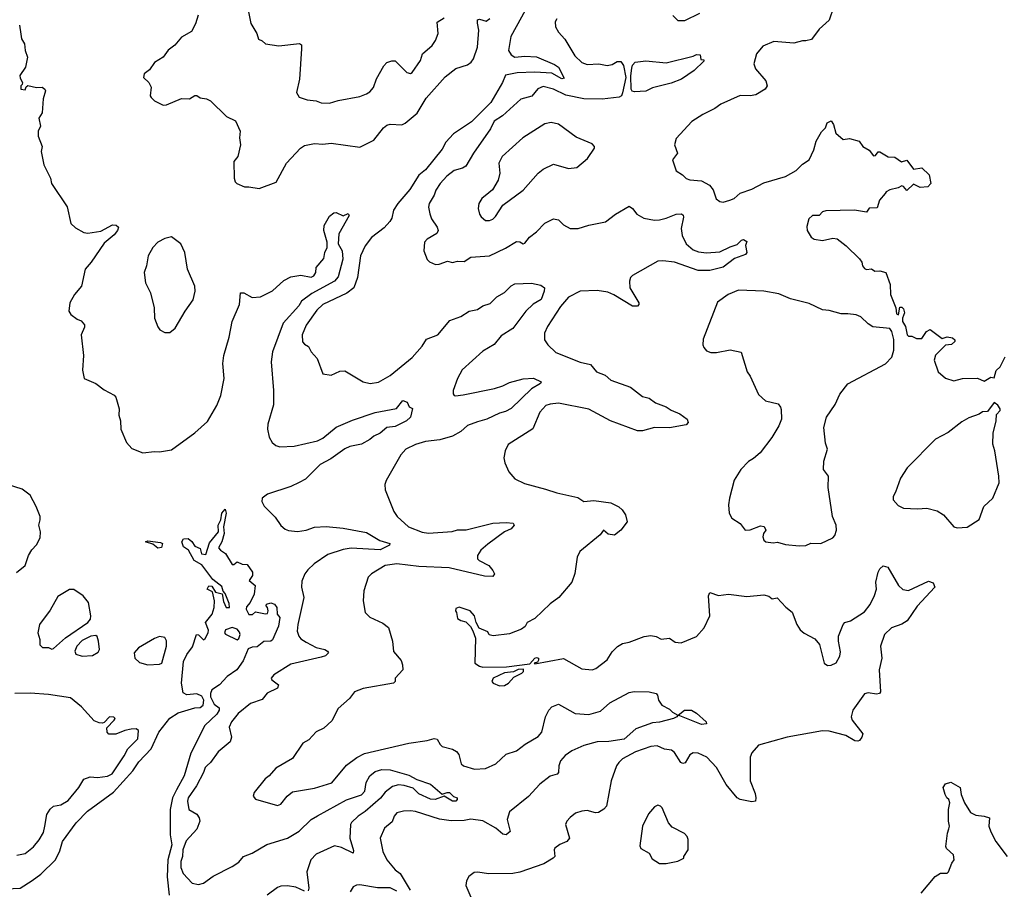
# Model space of a CAD drawing. Extents: x 1954683 to 2060285, y 904798 to 1016299.
# Tile 159 of 256: x 2033903 to 2039755, y 944361 to 949528. Entities that reach past the tile are written whole.
import ezdxf

# ---------------------------------------------------------------- set-up
doc = ezdxf.new("R2010")
doc.units = 0

msp = doc.modelspace()

# ---------------------------------------------------------------- linework, layer by layer
at = {"layer": '0CON10XD'}
for points in [[(2035254.5, 949614.5), (2035276, 949505), (2035312, 949445), (2035322, 949412), (2035345, 949402.5), (2035365, 949383.3), (2035442.7, 949372.7), (2035566, 949386), (2035578, 949378), (2035578.1, 949355), (2035565.7, 949175), (2035548.8, 949095), (2035565, 949066.7), (2035610.9, 949050.9), (2035665, 949045.8), (2035695, 949032.9), (2035745, 949031.9), (2035795, 949047.1), (2035925, 949071.4), (2035965, 949086.9), (2035985, 949098.6), (2036006.2, 949123.8), (2036023.5, 949176.5), (2036067, 949253), (2036085.9, 949274.1), (2036115, 949283.8), (2036135, 949283.3), (2036205, 949213.3), (2036225, 949208.8), (2036235, 949213.8), (2036285.6, 949285), (2036298, 949325), (2036353.8, 949375), (2036375, 949403.3), (2036390, 949445), (2036385, 949512.5), (2036425, 949538)], [(2036938.8, 949638.8), (2036823.1, 949426.9), (2036807.5, 949345), (2036825, 949319.5), (2036845, 949305.4), (2036905, 949311.8), (2036975, 949306.4), (2037081.1, 949261.1), (2037105.2, 949245.2), (2037139.4, 949180.6), (2037125, 949176.7), (2037065, 949209.6), (2036965, 949216.5), (2036858.8, 949211.2), (2036791.4, 949198.6), (2036772.9, 949155), (2036702.7, 949035), (2036588.8, 948921.2), (2036481.1, 948848.9), (2036435, 948798.9), (2036415, 948758), (2036314.8, 948635.2), (2036275, 948603.9), (2036221.2, 948518.8), (2036150.8, 948435), (2036125.6, 948395), (2036115, 948347.5), (2036102.3, 948327.7), (2036069.5, 948290.5), (2035995, 948234.3), (2035955.4, 948184.6), (2035927.8, 948125), (2035911.8, 947995), (2035888.5, 947935), (2035846.6, 947903.4), (2035705, 947834.7), (2035668.5, 947801.5), (2035605, 947712.5), (2035581.1, 947655), (2035583.3, 947613.3), (2035595, 947598.8), (2035618.8, 947585), (2035635, 947553.8), (2035671.2, 947515), (2035705, 947423.3), (2035753.6, 947416.4), (2035805, 947438.8), (2035835, 947441.2), (2035945, 947375.7), (2035985.8, 947365.8), (2036035, 947373.1), (2036105, 947414.5), (2036235, 947520), (2036295, 947588.1), (2036320.5, 947629.5), (2036388.6, 947655), (2036460.2, 947739.8), (2036525, 947763.1), (2036575, 947796.7), (2036623.8, 947806.2), (2036655, 947828.1), (2036699.4, 947840.6), (2036739.2, 947880.9), (2036785, 947906.9), (2036825, 947947.1), (2036845, 947958.5), (2036945, 947962.4), (2036999.5, 947949.5), (2037021.5, 947935), (2037021.2, 947915), (2037002, 947865), (2036955, 947837.8), (2036911.8, 947795)], [(2038740.8, 949599.2), (2038713.3, 949525), (2038655, 949471.2), (2038609.5, 949410.5), (2038575, 949402.5), (2038555, 949402.5), (2038505, 949387.1), (2038385, 949397.1), (2038320.2, 949369.8), (2038283.1, 949325), (2038265.7, 949265), (2038276.4, 949236.4), (2038338, 949165), (2038346, 949135), (2038333.8, 949115), (2038278.3, 949081.7), (2038245, 949075.8), (2038185, 949078), (2038070, 949025), (2038035, 948999.2), (2037963.3, 948965), (2037897, 948923), (2037805, 948822.5), (2037794.2, 948784.2), (2037813.3, 948735), (2037783.3, 948695), (2037805, 948628.8), (2037843.3, 948605), (2037865, 948583.1), (2037885.5, 948575.5), (2037955, 948569.2), (2038003.8, 948545), (2038025, 948516.2), (2038043.4, 948463.4), (2038065, 948448), (2038085, 948444.2), (2038124.5, 948455.5), (2038148.8, 948465), (2038185, 948496.9), (2038255, 948521.4), (2038325, 948558.6), (2038455, 948596.5), (2038518.6, 948631.4), (2038555, 948670), (2038596, 948695), (2038623.3, 948755), (2038636.7, 948805), (2038669.3, 948860.7), (2038692.5, 948885), (2038702.5, 948915), (2038725, 948927.5), (2038740, 948905), (2038753.9, 948853.9), (2038796.4, 948816.4), (2038835, 948822.5), (2038892.5, 948805), (2038913.8, 948775), (2038951.4, 948751.4), (2038978.3, 948718.3), (2038989.3, 948720.7), (2039005, 948742.5), (2039015, 948743.3), (2039065, 948712.5), (2039105, 948710), (2039143.6, 948683.6), (2039175, 948692.5), (2039215, 948640), (2039265, 948646.7), (2039307.5, 948605), (2039317.5, 948555), (2039300, 948535), (2039255, 948530), (2039215, 948550), (2039175, 948512.5), (2039156, 948536), (2039145, 948540), (2039125, 948528.8), (2039075, 948516.7), (2039052.5, 948505), (2039046, 948494), (2039014.1, 948455.9), (2039000, 948410), (2038952.3, 948407.7), (2038935, 948383.3), (2038865, 948395.8), (2038695, 948392), (2038675, 948386), (2038655, 948363.8), (2038615, 948364), (2038594, 948345), (2038580.5, 948299.5), (2038584.2, 948275), (2038606.7, 948235), (2038625, 948223.3), (2038675, 948216.2), (2038735, 948228.8), (2038762.5, 948225), (2038814.2, 948184.2), (2038895, 948106.7), (2038907.7, 948087.7), (2038912, 948065), (2038925, 948048.8), (2038935, 948044), (2038965, 948046.7), (2038985, 948033.3), (2039015, 948036.2), (2039050, 948025), (2039076.9, 947955), (2039079.2, 947895), (2039111.2, 947815), (2039115, 947780), (2039127, 947773), (2039135, 947820), (2039145, 947820), (2039155, 947810), (2039162.5, 947785), (2039150, 947755), (2039150, 947735), (2039167.5, 947705), (2039177.5, 947655), (2039185, 947647.5), (2039205, 947647.5), (2039233.3, 947633.3), (2039265, 947633.3), (2039292.5, 947675), (2039315, 947687.5), (2039385, 947632.5), (2039415, 947642.5), (2039447, 947637), (2039460, 947625), (2039460, 947615), (2039441.7, 947598.3), (2039405, 947593.3), (2039375, 947563.8), (2039346.2, 947535), (2039338.8, 947505), (2039361.2, 947435), (2039405, 947396.7), (2039455, 947381.2), (2039506.4, 947396.4), (2039595, 947398), (2039635, 947380), (2039675, 947403.3), (2039695, 947400), (2039706.4, 947443.6), (2039730, 947465), (2039759.2, 947525)], [(2034963.8, 949555), (2034947.7, 949502.3), (2034925, 949457.5), (2034865, 949424), (2034825, 949376.2), (2034785, 949346.2), (2034755.7, 949304.3), (2034705, 949272.5), (2034675, 949228.8), (2034643.8, 949205), (2034638, 949185), (2034671.2, 949155), (2034685, 949127.5), (2034679.2, 949075), (2034684.5, 949064.5), (2034705, 949046), (2034755, 949020), (2034775, 949021.2), (2034865, 949060), (2034913, 949057), (2034945, 949076.7), (2034955, 949076.7), (2034975, 949063.3), (2035013.6, 949056.4), (2035037.5, 949045), (2035132.7, 948952.7), (2035186.4, 948926.4), (2035213.8, 948865), (2035210, 948825), (2035215.8, 948785), (2035198.8, 948715), (2035176.2, 948685), (2035178.8, 948585), (2035183.3, 948565), (2035193.9, 948553.9), (2035240, 948535), (2035265, 948533.8), (2035325.9, 948524.1), (2035427.9, 948562.1), (2035488, 948675), (2035572.5, 948765), (2035595, 948780), (2035655, 948792.2), (2035705, 948788.6), (2035755, 948793.8), (2035925, 948769.2), (2036008.3, 948811.7), (2036065.7, 948885), (2036085, 948900.6), (2036105, 948906.9), (2036173.7, 948903.7), (2036195, 948912.9), (2036265, 948972.5), (2036319.2, 949060.8), (2036432.2, 949187.7), (2036495, 949237.5), (2036565, 949260), (2036586.7, 949275), (2036599.6, 949295), (2036624.3, 949364.3), (2036632.3, 949465), (2036623.2, 949506.8), (2036625, 949527.5), (2036635, 949530), (2036675, 949518.1), (2036697.5, 949535)], [(2037095, 949533.3), (2037086, 949515), (2037087.5, 949485), (2037105, 949453.3), (2037142.5, 949412.5), (2037202.6, 949312.6), (2037243.4, 949273.4), (2037275, 949261.7), (2037345, 949264.5), (2037395, 949255.7), (2037425, 949261.1), (2037455, 949278.4), (2037475, 949278.2), (2037491.1, 949255), (2037505.7, 949184.3), (2037486.7, 949093.3), (2037479.4, 949075), (2037465, 949066.4), (2037365, 949054.6), (2037255, 949056.9), (2037148.4, 949078.4), (2037075, 949115.2), (2037015, 949130.4), (2036983.2, 949116.8), (2036947.2, 949072.8), (2036880.8, 949055), (2036773.1, 948956.9), (2036722.2, 948925), (2036700.8, 948879.2), (2036600.9, 948735), (2036555, 948656.9), (2036535, 948644.5), (2036485, 948632.2), (2036441.3, 948598.7), (2036401.8, 948555), (2036375.5, 948515), (2036365.5, 948485), (2036336.7, 948435), (2036333.6, 948413.6), (2036340.6, 948375), (2036350, 948345), (2036384.3, 948295), (2036390.6, 948275), (2036382.9, 948257.1), (2036325, 948223.3), (2036308.8, 948205), (2036304.2, 948155), (2036325, 948102.5), (2036339.3, 948089.3), (2036375, 948074), (2036395.7, 948074.3), (2036445, 948092.5), (2036475, 948085.7), (2036505, 948092.5), (2036545, 948091.2), (2036585, 948115.7), (2036695, 948124.4), (2036790.6, 948169.4), (2036855, 948210), (2036875, 948208), (2036895, 948196), (2036905, 948199.2), (2036933.3, 948235), (2036975, 948267.5), (2037025, 948318.6), (2037075, 948344), (2037105, 948338.8), (2037135, 948308.8), (2037175, 948286), (2037223, 948287), (2037285, 948307.1), (2037385, 948327.1), (2037445, 948372.9), (2037525, 948419.2), (2037545, 948406), (2037571.7, 948371.7), (2037611.7, 948348.3), (2037675, 948336.7), (2037705, 948338.8), (2037745, 948347.9), (2037805, 948372.7), (2037836.7, 948375), (2037846.5, 948366.5), (2037848.2, 948355), (2037833.9, 948286.1), (2037840, 948245), (2037865, 948195.7), (2037905, 948160.6), (2037937.8, 948147.8), (2037985, 948142.9), (2038065, 948148.5), (2038125, 948178.6), (2038167.7, 948192.3), (2038192.1, 948217.9), (2038205, 948222), (2038225, 948210), (2038216.7, 948185), (2038223.8, 948145), (2038217.5, 948132.5), (2038151.3, 948108.7), (2038085, 948056.4), (2038005, 948038.3), (2037935, 948036.7), (2037795, 948087.3), (2037725, 948095.3), (2037695, 948092), (2037545, 948006.7), (2037533.3, 947995), (2037526.7, 947973.3), (2037530, 947935), (2037583.8, 947845), (2037583.3, 947835), (2037574.1, 947825.9), (2037545, 947826), (2037435, 947893.3), (2037397.8, 947907.8), (2037335, 947918.8), (2037233.8, 947915), (2037165, 947879.4), (2037117.3, 947822.7), (2037039.4, 947705), (2037023.1, 947665), (2037022.5, 947625), (2037042, 947595), (2037089.7, 947549.7), (2037235, 947491.9), (2037295, 947479.2), (2037331.2, 947435), (2037382, 947415), (2037416.2, 947385), (2037533.6, 947343.6), (2037605, 947288.6), (2037645, 947278.1), (2037681.8, 947251.8), (2037745, 947227.1), (2037775, 947207.5), (2037826.7, 947185), (2037870, 947155), (2037876.7, 947135), (2037865, 947121.2), (2037765, 947103.5), (2037675.5, 947104.5), (2037605, 947085.7), (2037575, 947084.2), (2037415, 947143.5), (2037285, 947213.9), (2037105, 947248.2), (2037055, 947243.6), (2037030.8, 947235), (2036993.5, 947196.5), (2036953, 947097), (2036806.6, 947003.4), (2036788.1, 946965), (2036780.6, 946925), (2036785.6, 946895.6), (2036810.9, 946840.9), (2036845, 946798.8), (2036902.8, 946772.8), (2037027.6, 946737.6), (2037095, 946715.6), (2037219.5, 946689.5), (2037255.8, 946665.8), (2037315, 946670.8), (2037416.4, 946656.4), (2037463.2, 946633.2), (2037483.8, 946615), (2037503.8, 946585), (2037513.3, 946545), (2037476.7, 946495), (2037437.5, 946465), (2037400, 946470), (2037372.5, 946495), (2037353, 946467), (2037233, 946367), (2037215.8, 946334.2), (2037203, 946237), (2037184, 946185), (2037107.5, 946095), (2037055, 946057.5), (2036965, 945969.2), (2036920, 945945), (2036907, 945923), (2036885, 945906), (2036815, 945878), (2036717, 945867), (2036693, 945873), (2036685, 945890), (2036633.3, 945913.3), (2036616.2, 945946.2), (2036606.7, 945985), (2036580, 946015), (2036515, 946036.7), (2036495, 946030), (2036492.5, 946015), (2036500, 946005), (2036505, 945970), (2036525, 945957.5), (2036555, 945950), (2036583, 945923), (2036597, 945897), (2036613, 945853), (2036608.8, 945705), (2036635, 945685.6), (2036655, 945680.8), (2036797.1, 945682.9), (2036935, 945700), (2036963.8, 945735), (2036975, 945738.8), (2036987.5, 945735), (2036987, 945723), (2036980, 945710), (2036960, 945705), (2036965, 945700), (2037135, 945731.4), (2037245, 945670), (2037305, 945665.6), (2037327.2, 945672.8), (2037394, 945725), (2037425, 945772.5), (2037456.3, 945803.7), (2037485, 945821.5), (2037525, 945829.1), (2037615, 945862.7), (2037655, 945868.9), (2037685, 945862.5), (2037715, 945847.5), (2037765, 945852.5), (2037799.4, 945829.4)], [(2037785, 949552), (2037815, 949522), (2037856.6, 949523.4), (2037944.6, 949565.4)], [(2033902.5, 949495), (2033909.3, 949440.7), (2033914.1, 949414.1), (2033932, 949385), (2033936.2, 949345), (2033950, 949305), (2033936.7, 949245), (2033903.6, 949196.4), (2033905, 949180), (2033920, 949155), (2033918.3, 949141.7), (2033910, 949135), (2033910, 949115), (2033935, 949110), (2033941.7, 949128.3), (2033952.5, 949137.5), (2034003.9, 949123.9), (2034036.1, 949126.1), (2034053.3, 949115), (2034056.7, 949105), (2034042.3, 949057.7), (2034036.2, 948975), (2034017, 948943), (2034026.7, 948895), (2034012.5, 948865), (2034013.6, 948836.4), (2034036.7, 948775), (2034030, 948745), (2034046.7, 948665), (2034086, 948585), (2034092.5, 948555), (2034185.8, 948415.8), (2034206.4, 948316.4), (2034235, 948290), (2034284.1, 948264.1), (2034308.3, 948258.3), (2034385, 948271.4), (2034455, 948308.6), (2034477.3, 948307.3), (2034490, 948295), (2034483.8, 948275), (2034465, 948250), (2034405, 948198.8), (2034327, 948087), (2034292, 948045), (2034271.2, 947945), (2034228.8, 947895), (2034201.2, 947845), (2034196, 947795), (2034206.2, 947775), (2034245, 947748), (2034268.9, 947738.9), (2034288.8, 947715), (2034288.8, 947701.2), (2034269.2, 947655), (2034282.3, 947532.3), (2034276.1, 947446.1), (2034286.4, 947396.4), (2034355, 947366.2), (2034405, 947328.8), (2034465, 947296), (2034473.8, 947285), (2034493.6, 947216.4), (2034491.7, 947178.3), (2034502, 947145), (2034503.9, 947093.9), (2034538.8, 947015), (2034569.5, 946979.5), (2034635, 946954), (2034705, 946962.5), (2034735, 946960), (2034805, 946972), (2034945, 947072.5), (2035018.9, 947141.1), (2035074.4, 947235), (2035098.2, 947295), (2035118.5, 947395), (2035110.9, 947485), (2035116.7, 947533.3), (2035148.8, 947641.2), (2035165.3, 947734.7), (2035209.5, 947835), (2035215, 947903.8), (2035235, 947905.6), (2035285, 947877.5), (2035335, 947880.4), (2035405, 947916.2), (2035472.9, 947977.1), (2035515, 948000.2), (2035575, 948008.9), (2035635, 947997.7), (2035651.9, 948005), (2035663.1, 948025), (2035665.5, 948055), (2035710.7, 948109.3), (2035716.2, 948145), (2035729.6, 948175), (2035730, 948205), (2035710.4, 948275), (2035712.5, 948305), (2035745, 948360), (2035770.5, 948379.5), (2035785, 948381.2), (2035825, 948361.2), (2035855, 948375.8), (2035860.8, 948365), (2035799.2, 948255), (2035796.8, 948195), (2035819.2, 948155), (2035824.6, 948105), (2035795, 948000.6), (2035775, 947974.2), (2035640.2, 947899.8), (2035578.7, 947855), (2035562.2, 947827.8), (2035470, 947725), (2035405.4, 947555), (2035398.2, 947495), (2035412.3, 947325), (2035411.1, 947238.9), (2035378.2, 947125), (2035375.5, 947095), (2035386.2, 947046.2), (2035404.2, 947015), (2035425, 946998.1), (2035449.7, 946990.3), (2035535, 946994.6), (2035672.5, 947025), (2035705, 947042), (2035785, 947107.3), (2035881.5, 947148.5), (2036015, 947194.2), (2036141.7, 947218.3), (2036180, 947265), (2036205.8, 947255.8), (2036217, 947227), (2036238.3, 947218.3), (2036225.7, 947165), (2036202.9, 947145), (2036135, 947110.4), (2036085, 947104.4), (2036045, 947070), (2036007.3, 947052.7), (2035985, 947032.9), (2035935, 947004.6), (2035865, 946990.8), (2035835, 946977.7), (2035752.3, 946917.7), (2035688.2, 946885), (2035602.6, 946797.4), (2035565, 946778)], [(2037558, 949098), (2037543.3, 949103.3), (2037536.7, 949115), (2037534.5, 949194.5), (2037540.7, 949239.3), (2037545, 949257.5), (2037561.4, 949275), (2037625, 949282.5), (2037745, 949271.4), (2037905, 949310), (2037925, 949320), (2037948.3, 949318.3), (2037951.7, 949291.7), (2037968.3, 949288.3), (2037968.3, 949281.7), (2037912.5, 949225), (2037836, 949175), (2037775, 949149.5), (2037665, 949123.1), (2037625, 949103.1), (2037558, 949098)], [(2036695, 948334), (2036715, 948342.5), (2036731.3, 948358.7), (2036774.7, 948425.3), (2036895.7, 948515), (2036984.6, 948615.4), (2037015, 948639.4), (2037075, 948668.6), (2037165, 948642.9), (2037215, 948650), (2037277.7, 948702.3), (2037320, 948765), (2037318.8, 948775), (2037305, 948789.2), (2037210.3, 948830.3), (2037105, 948906.6), (2037062.8, 948917.2), (2037025, 948909.5), (2036894.3, 948825), (2036770.8, 948715), (2036751.1, 948675), (2036756.9, 948615), (2036747.5, 948575), (2036712.4, 948517.6), (2036691.3, 948498.7), (2036648.8, 948465), (2036631.2, 948435), (2036628, 948405), (2036635, 948372.5), (2036645, 948356.2), (2036672.5, 948335), (2036695, 948334)], [(2034765, 947668.8), (2034795, 947669.2), (2034827.1, 947695), (2034885.8, 947795), (2034935, 947862.5), (2034946, 947915), (2034943.8, 947945), (2034900, 948045), (2034884, 948145), (2034860, 948195), (2034805, 948236.7), (2034765, 948226.7), (2034724.3, 948205.7), (2034693.8, 948175), (2034665.8, 948125), (2034656, 948065), (2034642.5, 948025), (2034651.2, 947965), (2034680.8, 947905), (2034702.5, 947815), (2034704.5, 947754.5), (2034723.2, 947703.2), (2034735.7, 947685.7), (2034765, 947668.8)], [(2038535, 946401.4), (2038575, 946404.3), (2038605, 946416.9), (2038665, 946415.7), (2038735, 946448.8), (2038747.7, 946462.3), (2038757.5, 946495), (2038755.6, 946525), (2038734.2, 946575), (2038707.6, 946747.6), (2038709.4, 946815), (2038680, 946855), (2038682.5, 946905), (2038703.3, 946975), (2038692, 947012), (2038682.5, 947105), (2038698, 947165), (2038749.7, 947240.3), (2038778, 947302), (2038825, 947363.3), (2039047.9, 947482.1), (2039087, 947523), (2039098, 947565), (2039098.3, 947628.3), (2039087.5, 947675), (2039075, 947692.5), (2038973.6, 947703.6), (2038945, 947720), (2038902.7, 947762.7), (2038875, 947774), (2038825, 947780.8), (2038785, 947779.2), (2038715, 947799.5), (2038675, 947804.5), (2038595, 947840.4), (2038485, 947869.2), (2038415, 947897.9), (2038325.5, 947914.5), (2038175, 947920.8), (2038113.3, 947895), (2038051.2, 947848.8), (2037965, 947630), (2037963.3, 947595), (2037969.3, 947579.3), (2037985, 947560), (2038010.5, 947550.5), (2038045, 947550), (2038125, 947565.8), (2038191.7, 947551.7), (2038226.1, 947436.1), (2038245, 947410), (2038295, 947300), (2038335, 947263.8), (2038410, 947245), (2038425.7, 947225.7), (2038428.3, 947211.7), (2038430, 947155), (2038415.7, 947114.3), (2038373.8, 947045), (2038304.2, 946955), (2038265, 946920), (2038235, 946902.5), (2038190, 946855), (2038148.8, 946791.2), (2038121.2, 946685), (2038116.2, 946645), (2038120, 946595), (2038135.8, 946565.8), (2038185, 946533.3), (2038215, 946493.8), (2038245, 946496.9), (2038305, 946520.8), (2038327.3, 946517.3), (2038337.5, 946495), (2038324.3, 946475), (2038320.6, 946455), (2038325.8, 946435.8), (2038337.5, 946425), (2038381.2, 946418.8), (2038406.2, 946423.8), (2038455, 946410), (2038535, 946401.4)], [(2036911.8, 947795), (2036835, 947692.5), (2036765, 947650), (2036722.3, 947597.7), (2036655, 947558.9), (2036532.3, 947447.7), (2036504.6, 947395), (2036479.5, 947325), (2036478.6, 947305), (2036484.4, 947294.4), (2036492.9, 947292.9), (2036538.1, 947298.1), (2036725, 947336.2), (2036775, 947351.5), (2036815, 947372.5), (2036895, 947393.5), (2036957.4, 947397.4), (2037003.3, 947375), (2036997.5, 947365), (2036945, 947334.6), (2036825, 947217.3), (2036790.9, 947199.1), (2036755, 947190.7), (2036679.2, 947155), (2036625, 947138), (2036565, 947116.2), (2036525, 947080.8), (2036476.4, 947053.6), (2036399.2, 947030.8), (2036315, 947020.9), (2036255, 947003.5), (2036197.5, 946975), (2036168, 946942), (2036080.3, 946789.7), (2036072.5, 946765), (2036076, 946735), (2036127.1, 946605), (2036145.7, 946575), (2036213.8, 946513.8), (2036295, 946481.8), (2036332.8, 946477.2), (2036472.8, 946487.2), (2036505, 946496.5), (2036557.3, 946497.3), (2036715, 946536.2), (2036795, 946540.8), (2036835.8, 946535.8), (2036842, 946525), (2036825, 946502.5), (2036784.6, 946485.4), (2036685, 946411.5), (2036644.4, 946375), (2036624.4, 946345), (2036624.2, 946325), (2036634, 946315), (2036692, 946285), (2036715.8, 946255), (2036726, 946235), (2036715, 946218.8), (2036665, 946221.5), (2036455, 946270), (2036275, 946279.4), (2036145, 946295.4), (2036076.1, 946283.9), (2035995, 946236), (2035974.4, 946215.6), (2035948, 946135), (2035944, 946075), (2035956.2, 946005), (2035985, 945978), (2036062.1, 945942.1), (2036095, 945916), (2036118.1, 945835), (2036124.2, 945774.2), (2036170.5, 945720.5), (2036178.8, 945695), (2036180, 945665), (2036134.2, 945615.8), (2036134, 945595), (2036125.3, 945584.7), (2035945, 945554.4), (2035893.3, 945535), (2035863.8, 945495), (2035795.9, 945434.1), (2035758.7, 945361.3), (2035711.7, 945318.3), (2035665, 945296.9), (2035621.5, 945248.5), (2035585, 945228.6), (2035525, 945138.8), (2035425, 945080), (2035386.7, 945035), (2035362.1, 945017.9), (2035296.7, 944935), (2035290, 944915), (2035305, 944896.7), (2035435, 944858.8), (2035455, 944866.7), (2035492, 944915), (2035525, 944939.4), (2035655, 944962.5), (2035757.4, 944992.6), (2035845, 945097.5), (2035906.8, 945143.2), (2035952.4, 945167.6), (2036215, 945230), (2036325.5, 945244.5), (2036366.4, 945256.4), (2036383.8, 945253.8), (2036401.2, 945221.2), (2036415, 945208.8), (2036475, 945194.2), (2036499.7, 945179.7), (2036512.2, 945162.2), (2036527.1, 945107.1), (2036540, 945095), (2036605.5, 945075.5), (2036671.3, 945078.7), (2036733.8, 945106.2), (2036795, 945164.3), (2036855, 945184), (2036906.5, 945223.5), (2036985, 945268.6), (2037006.4, 945295), (2037028.5, 945385), (2037047.3, 945425), (2037065, 945444.4), (2037105, 945460), (2037141.1, 945441.1), (2037204.4, 945404.4), (2037285, 945399.3), (2037355, 945419.6), (2037410.5, 945469.5), (2037525, 945530.6), (2037555, 945535.6), (2037645, 945534), (2037685, 945523.8), (2037694.1, 945514.1), (2037699.2, 945485), (2037720, 945455), (2037765, 945431.9), (2037783, 945413), (2037813.8, 945395), (2037809.2, 945385), (2037788.8, 945375), (2037705, 945353.8), (2037665, 945350.3), (2037565.5, 945314.5), (2037495, 945253.3), (2037405, 945239.6), (2037335, 945236.5), (2037255, 945215.4), (2037185, 945182.7), (2037144.6, 945155), (2037118, 945125), (2037107.5, 945095), (2037105.4, 945055), (2037097.8, 945045), (2037055, 945033.9), (2036993.5, 944985), (2036928, 944912), (2036815, 944820.8), (2036800, 944775), (2036818.6, 944705), (2036795.3, 944684.7), (2036775, 944689.1), (2036732.2, 944725), (2036655, 944767.1), (2036585, 944777.1), (2036545, 944768.8), (2036467.3, 944767.3), (2036398.1, 944778.1), (2036255, 944823.1), (2036225, 944827.3), (2036185, 944825.6), (2036145, 944814.4), (2036128.1, 944795), (2036117.4, 944762.6), (2036072, 944725), (2036045.8, 944665), (2036061.4, 944585), (2036085, 944536.2), (2036135.6, 944475.6), (2036165, 944454.2), (2036224, 944355)], [(2039475, 946507.5), (2039535, 946513.1), (2039605, 946558), (2039634.2, 946635.8), (2039686, 946685), (2039724.4, 946775), (2039723.3, 946815), (2039698, 946965), (2039686, 947005), (2039689.3, 947070.7), (2039707.5, 947145), (2039708.3, 947181.7), (2039730, 947205), (2039730, 947215), (2039716.4, 947236.4), (2039695, 947252.5), (2039655, 947200), (2039625, 947197.5), (2039606.2, 947183.8), (2039545, 947161.2), (2039502.7, 947137.3), (2039421.2, 947075), (2039345.5, 947034.5), (2039178.1, 946865), (2039137.4, 946802.6), (2039108.8, 946721.2), (2039093.8, 946695), (2039094, 946675), (2039125, 946641.2), (2039155, 946625.8), (2039238.3, 946621.7), (2039295, 946624.3), (2039355, 946608.6), (2039393.8, 946585), (2039455, 946514.2), (2039475, 946507.5)], [(2033885, 946243.3), (2033935, 946284), (2033955.5, 946345), (2033975, 946378.1), (2034002.6, 946407.4), (2034025, 946450), (2034027.5, 946485), (2034017.1, 946525), (2034025.4, 946555), (2034024, 946575), (2034001.6, 946635), (2033965, 946702.2), (2033917.7, 946737.7), (2033785, 946780.5)], [(2035565, 946778), (2035515, 946753.1), (2035375, 946708.6), (2035344, 946685), (2035342, 946665), (2035357, 946637), (2035421.3, 946571.3), (2035455, 946522), (2035480.2, 946500.2), (2035501.7, 946491.7), (2035555, 946487.5), (2035605, 946494.5), (2035655, 946511.5), (2035725, 946516.2), (2035825, 946506.1), (2035965, 946480), (2036043.1, 946433.1), (2036103.8, 946415), (2036101.2, 946405), (2036045, 946377.3), (2035872.9, 946387.1), (2035825, 946380.3), (2035735, 946349.7), (2035653.1, 946295), (2035615, 946258.9), (2035598.5, 946235), (2035580.8, 946190.8), (2035578.9, 946155), (2035592.5, 946095), (2035555.5, 945935), (2035553.1, 945895), (2035561.9, 945865), (2035575, 945848), (2035605, 945830), (2035665, 945798.1), (2035716.7, 945785), (2035733.3, 945775), (2035737.5, 945765), (2035721.2, 945748.8), (2035695, 945739.2), (2035515, 945697.6), (2035413.3, 945635), (2035397.1, 945615), (2035400.8, 945605), (2035442, 945575), (2035436, 945555), (2035374.7, 945525.3), (2035345, 945489.4), (2035275, 945465.7), (2035201.1, 945405), (2035161.5, 945355), (2035148.5, 945325), (2035161.8, 945265), (2035153.1, 945236.9), (2035082.4, 945177.6), (2035038.1, 945115), (2035016.7, 945096.7), (2035004.6, 945085), (2034995.4, 945055), (2034953.6, 944976.4), (2034904.6, 944905), (2034900, 944885), (2034907.5, 944835), (2034955, 944808), (2034969.4, 944785), (2034973.1, 944765), (2034955, 944718.6), (2034891.9, 944648.1), (2034872.5, 944595), (2034870.8, 944555), (2034861.1, 944525), (2034861.1, 944491.1), (2034875, 944453.8), (2034927.3, 944397.3), (2034965, 944390), (2034995, 944398), (2035052.1, 944437.9), (2035165, 944495.6), (2035205, 944522.2), (2035234.2, 944555.8), (2035285, 944575.3), (2035372.1, 944627.9), (2035495.2, 944664.8), (2035563.4, 944706.6), (2035636.4, 944775), (2035673.3, 944796.7), (2035845, 944892.4), (2035935, 944921.3), (2035955, 944944.5), (2035963.2, 944995), (2035985, 945034.4), (2036015, 945060.9), (2036055, 945072.7), (2036105, 945070.8), (2036215, 945038.1), (2036262.8, 945012.8), (2036345, 944984.6), (2036415, 944926.7), (2036443.5, 944936.5), (2036457.5, 944935), (2036481.7, 944911.7), (2036502.5, 944905), (2036503.8, 944895), (2036495, 944884.3), (2036475, 944884.4), (2036425, 944913.8), (2036372.5, 944895), (2036345, 944896.2), (2036275, 944928.6), (2036241.1, 944961.1), (2036188.5, 944978.5), (2036155, 944982.4), (2036119.1, 944970.9), (2036075, 944938), (2036048.2, 944901.8), (2035957.2, 944822.8), (2035914.6, 944795), (2035875, 944757.5), (2035869.2, 944745), (2035864.7, 944665), (2035887.8, 944592.2), (2035885, 944576.2), (2035815, 944609.8), (2035775, 944619.2), (2035665, 944570.2), (2035633.6, 944535), (2035610, 944465), (2035622.4, 944367.6), (2035618, 944352)], [(2033778.9, 944361.1), (2033905, 944366.8), (2033977.5, 944412.5), (2034028.6, 944451.4), (2034115.7, 944535), (2034141.1, 944588.9), (2034158, 944645), (2034237.8, 944755), (2034307.1, 944825), (2034461.6, 944938.4), (2034575.9, 945064.1), (2034611.2, 945118.8), (2034683.8, 945195), (2034730, 945295), (2034795, 945377.9), (2034845, 945409), (2034945, 945438), (2034975, 945440.4), (2034994.2, 945455), (2034996.7, 945485), (2034985, 945508.6), (2034955, 945522.2), (2034895.9, 945515.9), (2034875, 945527.5), (2034865.7, 945585), (2034876, 945715), (2034896, 945755), (2034929.5, 945800.5), (2034953.3, 945875), (2034965, 945872.5), (2034995, 945842.5), (2035005, 945850), (2035023.3, 945885), (2035025, 945900), (2035007.5, 945945), (2035046.2, 945995), (2035058.8, 946035), (2035060, 946075), (2035048.3, 946128.3), (2035017.5, 946145), (2035027, 946163), (2035045, 946162.5), (2035066.7, 946126.7), (2035106.7, 946116.7), (2035115, 946070), (2035130, 946035), (2035150, 946035), (2035148.8, 946058.8), (2035125, 946117.5), (2035112.3, 946132.3), (2035105, 946160), (2035051.4, 946201.4), (2034985, 946288.6), (2034940, 946315), (2034905.5, 946375.5), (2034875.7, 946395.7), (2034867.5, 946425), (2034877, 946443), (2034905, 946444.4), (2034926.8, 946426.8), (2034945, 946400), (2034975, 946386.2), (2034983.5, 946353.5), (2035010, 946350), (2035031.5, 946418.5), (2035084.3, 946485), (2035083.3, 946525), (2035098.1, 946555), (2035104.5, 946595.5), (2035125, 946620), (2035130, 946595), (2035114.4, 946515), (2035118.1, 946475), (2035104.4, 946425), (2035085, 946390), (2035096.2, 946375), (2035125.7, 946355.7), (2035165, 946290), (2035175, 946290), (2035195, 946306.7), (2035225, 946292.5), (2035255, 946290), (2035286.2, 946245), (2035286.7, 946225), (2035266.7, 946195), (2035302.5, 946165), (2035296.2, 946115), (2035273.3, 946065), (2035251.7, 946038.3), (2035250, 946025), (2035265, 945993.3), (2035287, 945993), (2035305, 946010), (2035365, 945997.5), (2035375, 946000), (2035380, 946015), (2035376.7, 946035), (2035367.5, 946045), (2035370, 946055), (2035395, 946062), (2035416.7, 946055), (2035432, 946035), (2035432.5, 945995), (2035450, 945975), (2035442.2, 945925), (2035405, 945842.5), (2035395, 945836), (2035355, 945832.5), (2035315, 945802.2), (2035285, 945799.2), (2035260.7, 945789.3), (2035231, 945719), (2035193.8, 945665), (2035136.2, 945625), (2035091.2, 945575), (2035044.6, 945545.4), (2035036.7, 945523.3), (2035038, 945505), (2035059.9, 945459.9), (2035088.8, 945438.8), (2035089.1, 945425), (2035075, 945402.2), (2035002.5, 945335), (2034920, 945170), (2034881.5, 945035), (2034835, 944950.9), (2034811.2, 944905), (2034797.1, 944835), (2034798.4, 944685), (2034806.4, 944625), (2034784.3, 944535), (2034780, 944435), (2034791.9, 944325)], [(2034725, 946388.6), (2034695, 946410.8), (2034650, 946425), (2034665, 946431.2), (2034740.9, 946420.9), (2034751.2, 946415), (2034745, 946391.2), (2034725, 946388.6)], [(2037799.4, 945829.4), (2037835, 945826), (2037925, 945862), (2037972, 945915), (2038004.3, 945985), (2037997.1, 946105), (2038005, 946123.8), (2038055.9, 946105.9), (2038115, 946114.4), (2038225, 946100), (2038325, 946111.2), (2038355, 946102.5), (2038375, 946087.5), (2038405, 946093.3), (2038456.1, 946036.1), (2038495, 946006.7), (2038522, 945935), (2038542.7, 945902.7), (2038565, 945883.3), (2038628.3, 945848.3), (2038656.7, 945815), (2038683.8, 945705), (2038705, 945690.8), (2038725, 945691.9), (2038755, 945706.2), (2038778, 945745), (2038781.7, 945771.7), (2038768.8, 945835), (2038768.8, 945865), (2038796.7, 945935), (2038807.5, 945945), (2038840, 945955), (2038925, 946010), (2038958, 946052), (2038983.5, 946106.5), (2038994.5, 946145), (2038991.8, 946185), (2039005.9, 946244.1), (2039015.9, 946264.1), (2039035, 946282.5), (2039062.5, 946275), (2039125.7, 946165.7), (2039152.3, 946142.3), (2039185, 946136.7), (2039305, 946190.8), (2039332.5, 946182.5), (2039342.5, 946155), (2039237.3, 946042.7), (2039178, 945955), (2039145, 945935.8), (2039085, 945914.5), (2039042.2, 945875), (2039019.5, 945805), (2039026.9, 945733.1), (2039010.6, 945665), (2039020, 945535), (2039012.5, 945525), (2038995, 945520), (2038945, 945528), (2038925, 945521.2), (2038854.3, 945425.7), (2038844.2, 945385), (2038850, 945365), (2038913.3, 945285), (2038908.8, 945265), (2038894.2, 945245.8), (2038885, 945240), (2038866.4, 945243.6), (2038814.1, 945274.1), (2038715, 945299.4), (2038675, 945303.3), (2038464.5, 945264.5), (2038295, 945217.5), (2038255, 945172), (2038243.8, 945146.2), (2038245.5, 945005.5), (2038275, 944930), (2038278.8, 944905), (2038275.9, 944884.1), (2038255, 944880), (2038186, 944894), (2038168, 944905), (2038102.9, 944982.9), (2038044.5, 945085), (2037987.5, 945145), (2037935, 945169.1), (2037905, 945171.8), (2037885, 945160), (2037857.4, 945112.6), (2037845, 945108.6), (2037832.9, 945115), (2037795, 945174), (2037777.6, 945187.6), (2037735, 945193.1), (2037692.7, 945212.7), (2037655, 945209.5), (2037562.2, 945177.8), (2037485.7, 945135), (2037464.5, 945115), (2037451.1, 945095), (2037418.1, 945005), (2037391.4, 944855), (2037375, 944837.1), (2037342.4, 944817.6), (2037325, 944815.6), (2037275, 944828.1), (2037245, 944824.4), (2037206.9, 944813.1), (2037175, 944788), (2037154, 944765), (2037148, 944745), (2037171.2, 944665), (2037154.3, 944645.7), (2037113, 944627), (2037083.3, 944605), (2037078.8, 944595), (2037083.8, 944555), (2037073.3, 944545), (2037017.3, 944512.7), (2036875, 944462), (2036833.9, 944453.9), (2036692, 944452), (2036625, 944463.3), (2036605, 944460), (2036572.3, 944437.7), (2036558.3, 944411.7), (2036553.9, 944383.9), (2036583.8, 944315)], [(2034095, 945786.7), (2034105, 945791.2), (2034174.8, 945855.2), (2034307.5, 945945), (2034324, 945965), (2034326.2, 945985), (2034311.2, 946065), (2034281.2, 946105), (2034225, 946141.2), (2034198.3, 946141.7), (2034130.3, 946099.7), (2034085, 946020), (2034020, 945935), (2034010, 945885), (2034022.5, 945845), (2034023, 945813), (2034038.3, 945798.3), (2034075, 945796.7), (2034095, 945786.7)], [(2035195, 945843.8), (2035205, 945850), (2035213.3, 945875), (2035209.4, 945889.4), (2035195, 945905.4), (2035165, 945917.1), (2035127, 945903), (2035120, 945885), (2035127, 945877), (2035195, 945843.8)], [(2034275, 945746.2), (2034335, 945750), (2034369.3, 945770.7), (2034377.5, 945785), (2034372, 945835), (2034362.7, 945862.7), (2034355, 945869.2), (2034325, 945864.4), (2034275, 945838.9), (2034243.5, 945805), (2034231.4, 945775), (2034237.7, 945757.7), (2034275, 945746.2)], [(2034665, 945694.3), (2034735, 945698), (2034747.5, 945705), (2034776, 945806), (2034776.4, 945836.4), (2034765, 945857.5), (2034735, 945863.3), (2034705, 945850), (2034610, 945795), (2034582.5, 945765), (2034587.5, 945735), (2034615, 945707.5), (2034665, 945694.3)], [(2036755, 945570), (2036785, 945572.5), (2036808.8, 945585), (2036839.3, 945620.7), (2036887.5, 945645), (2036897.5, 945655), (2036898.3, 945668.3), (2036865, 945666.7), (2036837, 945653), (2036785, 945646), (2036716.7, 945615), (2036710, 945595), (2036717.5, 945585), (2036755, 945570)], [(2033887, 944563), (2033935, 944574.4), (2033985, 944613.5), (2034019.5, 944655), (2034045, 944699.2), (2034051.6, 944735), (2034064.4, 944805.6), (2034083.3, 944836.7), (2034105, 944853.9), (2034146.9, 944863.1), (2034192, 944888), (2034254.2, 944965), (2034285, 945016), (2034321.2, 945028.8), (2034365, 945024.4), (2034425, 945033.5), (2034452.9, 945047.1), (2034525, 945154.3), (2034545.6, 945195), (2034605, 945254), (2034608.6, 945305), (2034594.6, 945314.6), (2034565, 945312.4), (2034528.8, 945305), (2034475, 945282.7), (2034432.5, 945282.5), (2034422.5, 945295), (2034420.7, 945319.3), (2034463.8, 945365), (2034470, 945375), (2034463.6, 945383.6), (2034437.5, 945385), (2034405, 945352.5), (2034395, 945347.5), (2034375, 945350), (2034345, 945361.2), (2034270, 945445), (2034205, 945497.5), (2034075, 945517.8), (2033965.8, 945525.8), (2033873.9, 945523.9)], [(2037955, 945340.6), (2037817.5, 945395), (2037855, 945424.4), (2037895, 945424.3), (2037925, 945408), (2037983.3, 945355), (2037985, 945344), (2037955, 945340.6)], [(2039261.7, 944338.3), (2039345, 944437.5), (2039375, 944456.7), (2039415, 944457.5), (2039422.5, 944465), (2039443.3, 944516.7), (2039457.5, 944535), (2039452.5, 944565), (2039412.3, 944602.3), (2039407.5, 944615), (2039416.4, 944693.6), (2039425, 944720), (2039430, 944735), (2039423.3, 944765), (2039423.8, 944835), (2039431.2, 944875), (2039426.2, 944895), (2039414.2, 944904.2), (2039403.8, 944925), (2039392.5, 944965), (2039405, 944987.5), (2039437, 944997), (2039492.5, 944965), (2039498.8, 944925), (2039519.2, 944875), (2039555, 944816.2), (2039585, 944801.2), (2039635, 944796), (2039666.7, 944785), (2039663.9, 944736.1), (2039675, 944702.5), (2039704.2, 944644.2), (2039772.5, 944555)], [(2037745, 944513.8), (2037815, 944527.5), (2037850, 944545), (2037850, 944555), (2037876, 944595), (2037875.9, 944655.9), (2037870, 944675), (2037855, 944693.3), (2037780, 944730), (2037760, 944755), (2037721.2, 944845), (2037712.5, 944855), (2037695, 944860), (2037675, 944850), (2037641.2, 944808.8), (2037603.8, 944735), (2037589.3, 944619.3), (2037595, 944602.5), (2037643.3, 944575), (2037661.7, 944541.7), (2037705, 944513.8), (2037745, 944513.8)], [(2035595, 944350), (2035544.1, 944374.1), (2035495, 944382.3), (2035455, 944380), (2035435, 944371.5), (2035373.6, 944325)], [(2036145, 944350), (2036105, 944369.5), (2036030.1, 944370.1), (2035925, 944386.5), (2035904.4, 944385.6), (2035885, 944376), (2035867.5, 944345)]]:
    msp.add_lwpolyline(points, dxfattribs=at)

doc.saveas('drawing.dxf')
